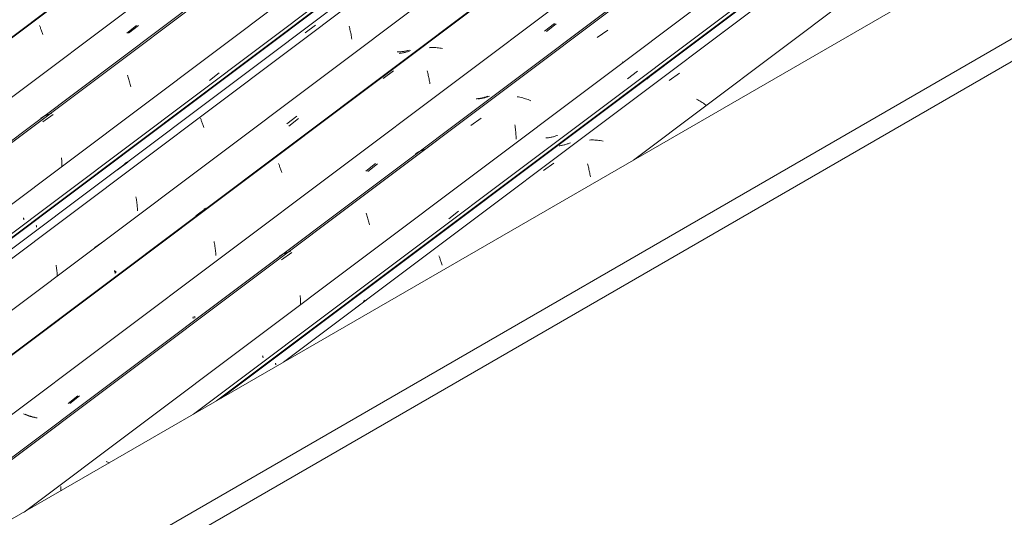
# Model space of a CAD drawing. Header units: metres. Extents: x -16.8 to 29.9, y -11.9 to 37.1.
# Tile 155 of 202: x 26.821 to 28.433, y -5.251 to -4.437. Entities that reach past the tile are written whole.
import ezdxf

# ---------------------------------------------------------------- set-up
doc = ezdxf.new("R2010")
doc.units = ezdxf.units.M
doc.layers.add('A-GLAZ-CWMG', color=7, linetype='Continuous', lineweight=5)
doc.layers.add('A-ROOF', color=7, linetype='Continuous', lineweight=5)

# ---------------------------------------------------------------- blocks, each defined once
blk = doc.blocks.new('FP_619-ISO_04')
at = {"layer": 'A-GLAZ-CWMG'}
blk.add_line((12.0032, -3.2633), (5.6144, -8.0584), dxfattribs=at)
at = {"layer": 'A-GLAZ-CWMG', "color": 9, "true_color": 0xc0c0c0}
for p, q in [((10.4474, -4.4461), (10.4478, -4.4472)), ((10.4478, -4.4472), (10.4483, -4.4483)), ((10.4483, -4.4483), (10.4488, -4.4495)), ((10.4488, -4.4495), (10.4492, -4.4508)), ((10.4492, -4.4508), (10.4497, -4.4521)), ((10.4497, -4.4521), (10.4502, -4.4534)), ((10.4502, -4.4534), (10.4507, -4.4548)), ((10.4507, -4.4548), (10.4513, -4.4562)), ((10.4513, -4.4562), (10.4518, -4.4576)), ((10.4518, -4.4576), (10.4523, -4.4591)), ((10.4523, -4.4591), (10.4528, -4.4607))]:
    blk.add_line(p, q, dxfattribs=at)
blk = doc.blocks.new('FP_620-ISO_04')
at = {"layer": 'A-GLAZ-CWMG', "color": 9, "true_color": 0xc0c0c0}
blk.add_line((10.5932, -4.4588), (10.6093, -4.4462), dxfattribs=at)
blk = doc.blocks.new('FP_621-ISO_04')
at = {"layer": 'A-GLAZ-CWMG'}
blk.add_line((12.047, -3.4026), (5.7427, -8.1343), dxfattribs=at)
blk = doc.blocks.new('FP_622-ISO_04')
at = {"layer": 'A-GLAZ-CWMG', "color": 9, "true_color": 0xc0c0c0}
for p, q in [((10.421, -4.7607), (10.4212, -4.7612)), ((10.4212, -4.7612), (10.4213, -4.7617)), ((10.4213, -4.7617), (10.4214, -4.7621)), ((10.4214, -4.7621), (10.4216, -4.7625)), ((10.4216, -4.7625), (10.4217, -4.7628)), ((10.4217, -4.7628), (10.4217, -4.7631)), ((10.4217, -4.7631), (10.4218, -4.7634)), ((10.4218, -4.764), (10.4217, -4.7641)), ((10.4218, -4.7634), (10.4218, -4.7636)), ((10.4218, -4.7636), (10.4218, -4.7638)), ((10.4218, -4.7638), (10.4218, -4.764))]:
    blk.add_line(p, q, dxfattribs=at)
blk = doc.blocks.new('FP_623-ISO_04')
at = {"layer": 'A-GLAZ-CWMG'}
blk.add_line((5.8511, -8.2098), (12.1651, -3.4708), dxfattribs=at)
blk = doc.blocks.new('Rectangular Mullion - Telha Fibrocimento - Ondulada-V605-ISO_04')
at = {"layer": 'A-GLAZ-CWMG', "true_color": 0xc0c0c0}
h = blk.add_hatch(dxfattribs=at)
h.set_pattern_fill('FP_68', color=9, style=0, pattern_type=2)
h.set_pattern_definition([(352.943, (5.295, -6.288), (0.5141535, 0.0736507), [0.02137, -0.36719, 0.02137, -2.44]), (352.943, (5.295, -6.288), (0.5141535, 0.0736507), [-0.40993, -0.36719, 0.02137, -0.75575, -1.295]), (352.943, (5.295, -6.288), (0.5141535, 0.0736507), [-1.554, 0.02137, -0.36719, 0.02137, -0.88527]), (352.943, (5.295, -6.288), (0.5141535, 0.0736507), [-1.964, -0.23767, 0.02137, -0.62623]), (116.867, (5.487, -6.244), (-0.3683943, 0.452577), [0.02347, -0.40317, 0.02347, -2.679]), (116.867, (5.487, -6.244), (-0.3683943, 0.452577), [-0.4501, -0.40317, 0.02347, -0.82981, -1.422]), (116.867, (5.487, -6.244), (-0.3683943, 0.452577), [-1.707, 0.02347, -0.40317, 0.02347, -0.97202]), (116.867, (5.487, -6.244), (-0.3683943, 0.452577), [-2.157, -0.26096, 0.02347, -0.6876]), (239.918, (5.552, -5.977), (-0.1457585, -0.5262284), [0.02116, -0.36351, 0.02116, -2.415]), (239.918, (5.552, -5.977), (-0.1457585, -0.5262284), [-0.40582, -0.36351, 0.02116, -0.74817, -1.282]), (239.918, (5.552, -5.977), (-0.1457585, -0.5262284), [-1.539, 0.02116, -0.36351, 0.02116, -0.87639]), (239.918, (5.552, -5.977), (-0.1457585, -0.5262284), [-1.944, -0.23528, 0.02116, -0.61995])])
h.paths.add_polyline_path([(5.8545, -8.2059), (12.1641, -3.4702), (12.1592, -3.4674), (5.8515, -8.2017)])
at = {"layer": 'A-GLAZ-CWMG'}
for p, q in [((5.6831, -8.1053), (11.9915, -3.3705)), ((5.8515, -8.2017), (12.1592, -3.4674)), ((5.8545, -8.2059), (12.1641, -3.4702))]:
    blk.add_line(p, q, dxfattribs=at)
for name in ['FP_619-ISO_04', 'FP_621-ISO_04', 'FP_623-ISO_04', 'FP_620-ISO_04', 'FP_622-ISO_04']:
    blk.add_blockref(name, (0, 0), dxfattribs=at)
blk = doc.blocks.new('FP_634-ISO_04')
at = {"layer": 'A-GLAZ-CWMG'}
blk.add_line((12.0033, -3.2645), (5.6146, -8.0596), dxfattribs=at)
blk = doc.blocks.new('FP_635-ISO_04')
at = {"layer": 'A-GLAZ-CWMG', "color": 9, "true_color": 0xc0c0c0}
blk.add_line((10.5902, -4.4584), (10.6063, -4.4458), dxfattribs=at)
blk = doc.blocks.new('FP_636-ISO_04')
at = {"layer": 'A-GLAZ-CWMG'}
blk.add_line((12.1312, -3.3361), (5.7425, -8.1312), dxfattribs=at)
at = {"layer": 'A-GLAZ-CWMG', "color": 9, "true_color": 0xc0c0c0}
for p, q in [((10.5914, -4.5274), (10.592, -4.5291)), ((10.592, -4.5291), (10.5926, -4.5309)), ((10.5926, -4.5309), (10.5931, -4.5327)), ((10.5931, -4.5327), (10.5937, -4.5346)), ((10.5937, -4.5346), (10.5942, -4.5365)), ((10.5942, -4.5365), (10.5947, -4.5384)), ((10.5947, -4.5384), (10.5953, -4.5404)), ((10.5953, -4.5404), (10.5958, -4.5424)), ((10.5958, -4.5424), (10.5963, -4.5445)), ((10.5963, -4.5445), (10.5968, -4.5465)), ((10.4529, -4.6039), (10.4698, -4.5917)), ((10.4557, -4.5941), (10.4539, -4.595)), ((10.4576, -4.5933), (10.4557, -4.5941)), ((10.4594, -4.5925), (10.4576, -4.5933)), ((10.4613, -4.5918), (10.4594, -4.5925)), ((10.4633, -4.5912), (10.4613, -4.5918)), ((10.4652, -4.5906), (10.4633, -4.5912)), ((10.4672, -4.5901), (10.4652, -4.5906)), ((10.4505, -4.5969), (10.4488, -4.5979)), ((10.4522, -4.5959), (10.4505, -4.5969)), ((10.4539, -4.595), (10.4522, -4.5959)), ((10.4834, -4.6624), (10.4836, -4.6645)), ((10.4836, -4.6645), (10.4837, -4.6666)), ((10.4837, -4.6666), (10.4838, -4.6687)), ((10.4838, -4.6687), (10.4838, -4.6708)), ((10.4838, -4.6708), (10.4839, -4.6729)), ((10.4839, -4.6729), (10.4839, -4.675)), ((10.4839, -4.675), (10.4839, -4.6771))]:
    blk.add_line(p, q, dxfattribs=at)
blk = doc.blocks.new('FP_637-ISO_04')
at = {"layer": 'A-GLAZ-CWMG', "color": 9, "true_color": 0xc0c0c0}
for p, q in [((10.7255, -4.5359), (10.7416, -4.5233)), ((10.442, -4.7731), (10.4422, -4.7735)), ((10.4422, -4.7735), (10.4423, -4.7739)), ((10.4423, -4.7739), (10.4424, -4.7743)), ((10.4424, -4.7743), (10.4425, -4.7746)), ((10.4425, -4.7746), (10.4425, -4.7749)), ((10.4425, -4.7749), (10.4426, -4.7752)), ((10.4426, -4.7756), (10.4425, -4.7757)), ((10.4425, -4.7757), (10.4425, -4.7758)), ((10.4426, -4.7752), (10.4426, -4.7754)), ((10.4426, -4.7754), (10.4426, -4.7756))]:
    blk.add_line(p, q, dxfattribs=at)
blk = doc.blocks.new('FP_638-ISO_04')
at = {"layer": 'A-GLAZ-CWMG'}
blk.add_line((12.2643, -3.4139), (5.8756, -8.209), dxfattribs=at)
at = {"layer": 'A-GLAZ-CWMG', "color": 9, "true_color": 0xc0c0c0}
for p, q in [((10.8822, -4.4579), (10.8992, -4.4456)), ((10.9543, -4.4471), (10.9548, -4.4489)), ((10.9548, -4.4489), (10.9553, -4.4508)), ((10.9553, -4.4508), (10.9557, -4.4527)), ((10.9557, -4.4527), (10.9561, -4.4546)), ((10.9561, -4.4546), (10.9566, -4.4565)), ((10.9566, -4.4565), (10.957, -4.4585)), ((10.957, -4.4585), (10.9574, -4.4605)), ((10.9574, -4.4605), (10.9577, -4.4625)), ((10.9577, -4.4625), (10.9581, -4.4645)), ((10.9581, -4.4645), (10.9584, -4.4665)), ((10.9584, -4.4665), (10.9587, -4.4686)), ((10.7109, -4.5976), (10.7114, -4.5988)), ((10.7114, -4.5988), (10.7119, -4.6)), ((10.7119, -4.6), (10.7123, -4.6013)), ((10.7123, -4.6013), (10.7128, -4.6026)), ((10.7128, -4.6026), (10.7133, -4.604)), ((10.7133, -4.604), (10.7139, -4.6054)), ((10.7139, -4.6054), (10.7144, -4.6068)), ((10.7144, -4.6068), (10.7149, -4.6083)), ((10.7149, -4.6083), (10.7154, -4.6099)), ((10.7154, -4.6099), (10.7159, -4.6114)), ((10.7159, -4.6114), (10.7164, -4.613)), ((10.5751, -4.6821), (10.5919, -4.6696)), ((10.5885, -4.6708), (10.5868, -4.672)), ((10.5902, -4.6697), (10.5885, -4.6708)), ((10.6053, -4.7264), (10.6057, -4.7284)), ((10.6057, -4.7284), (10.606, -4.7305)), ((10.606, -4.7305), (10.6063, -4.7325)), ((10.6063, -4.7325), (10.6066, -4.7346)), ((10.6066, -4.7346), (10.6069, -4.7367)), ((10.6069, -4.7367), (10.6071, -4.7388)), ((10.6071, -4.7388), (10.6073, -4.7409)), ((10.6073, -4.7409), (10.6075, -4.743)), ((10.6075, -4.743), (10.6077, -4.7452)), ((10.6077, -4.7452), (10.6078, -4.7473)), ((10.6078, -4.7473), (10.6079, -4.7494))]:
    blk.add_line(p, q, dxfattribs=at)
blk = doc.blocks.new('FP_639-ISO_04')
at = {"layer": 'A-GLAZ-CWMG', "color": 9, "true_color": 0xc0c0c0}
for p, q in [((11.0375, -4.4915), (11.0361, -4.4916)), ((11.0389, -4.4913), (11.0375, -4.4915)), ((11.0403, -4.4912), (11.0389, -4.4913)), ((11.0417, -4.4909), (11.0403, -4.4912)), ((11.0431, -4.4907), (11.0417, -4.4909)), ((11.0445, -4.4904), (11.0431, -4.4907)), ((11.0458, -4.4901), (11.0445, -4.4904)), ((11.0472, -4.4898), (11.0458, -4.4901)), ((11.0485, -4.4894), (11.0472, -4.4898)), ((11.0498, -4.489), (11.0485, -4.4894)), ((11.0511, -4.4885), (11.0498, -4.489)), ((11.0524, -4.488), (11.0511, -4.4885)), ((11.0537, -4.4875), (11.0524, -4.488)), ((11.0549, -4.487), (11.0537, -4.4875)), ((10.8555, -4.6107), (10.8716, -4.5981)), ((10.572, -4.8479), (10.5722, -4.8483)), ((10.5722, -4.8483), (10.5723, -4.8487)), ((10.5723, -4.8487), (10.5724, -4.8491)), ((10.5724, -4.8491), (10.5725, -4.8494)), ((10.5725, -4.8494), (10.5726, -4.8497)), ((10.5726, -4.8505), (10.5725, -4.8506)), ((10.5726, -4.8497), (10.5726, -4.85)), ((10.5726, -4.85), (10.5726, -4.8502)), ((10.5726, -4.8502), (10.5726, -4.8504)), ((10.5726, -4.8504), (10.5726, -4.8505))]:
    blk.add_line(p, q, dxfattribs=at)
blk = doc.blocks.new('FP_640-ISO_04')
at = {"layer": 'A-GLAZ-CWMG'}
blk.add_line((12.3942, -3.489), (6.0055, -8.2841), dxfattribs=at)
at = {"layer": 'A-GLAZ-CWMG', "color": 9, "true_color": 0xc0c0c0}
for p, q in [((11.0872, -4.4823), (11.0851, -4.4824)), ((11.0894, -4.4822), (11.0872, -4.4823)), ((11.0916, -4.4822), (11.0894, -4.4822)), ((11.0938, -4.4822), (11.0916, -4.4822)), ((11.096, -4.4823), (11.0938, -4.4822)), ((11.0982, -4.4824), (11.096, -4.4823)), ((11.1005, -4.4827), (11.0982, -4.4824)), ((11.1027, -4.4829), (11.1005, -4.4827)), ((11.105, -4.4832), (11.1027, -4.4829)), ((11.1073, -4.4836), (11.105, -4.4832)), ((11.0102, -4.5328), (11.0271, -4.5205)), ((11.082, -4.5203), (11.0825, -4.5221)), ((11.0825, -4.5221), (11.083, -4.5239)), ((11.083, -4.5239), (11.0835, -4.5258)), ((11.0835, -4.5258), (11.0839, -4.5277)), ((11.0839, -4.5277), (11.0844, -4.5296)), ((11.0844, -4.5296), (11.0848, -4.5315)), ((11.0848, -4.5315), (11.0852, -4.5334)), ((11.0852, -4.5334), (11.0856, -4.5354)), ((11.0856, -4.5354), (11.086, -4.5374)), ((11.086, -4.5374), (11.0863, -4.5394)), ((11.0863, -4.5394), (11.0867, -4.5415)), ((10.8387, -4.6719), (10.8391, -4.673)), ((10.8391, -4.673), (10.8396, -4.6742)), ((10.8396, -4.6742), (10.8401, -4.6754)), ((10.8401, -4.6754), (10.8405, -4.6767)), ((10.8405, -4.6767), (10.841, -4.678)), ((10.841, -4.678), (10.8415, -4.6793)), ((10.8415, -4.6793), (10.8421, -4.6807)), ((10.8421, -4.6807), (10.8426, -4.6821)), ((10.8426, -4.6821), (10.8431, -4.6836)), ((10.8431, -4.6836), (10.8436, -4.6851)), ((10.8436, -4.6851), (10.8441, -4.6866)), ((10.7035, -4.7577), (10.7203, -4.7452)), ((10.7188, -4.7456), (10.7172, -4.7467)), ((10.7332, -4.7994), (10.7336, -4.8014)), ((10.7336, -4.8014), (10.7339, -4.8034)), ((10.7339, -4.8034), (10.7343, -4.8055)), ((10.7343, -4.8055), (10.7346, -4.8075)), ((10.7346, -4.8075), (10.7349, -4.8096)), ((10.7349, -4.8096), (10.7352, -4.8117)), ((10.7352, -4.8117), (10.7354, -4.8137)), ((10.7354, -4.8137), (10.7357, -4.8159)), ((10.7357, -4.8159), (10.7359, -4.818)), ((10.7359, -4.818), (10.736, -4.8201)), ((10.736, -4.8201), (10.7362, -4.8222))]:
    blk.add_line(p, q, dxfattribs=at)
blk = doc.blocks.new('FP_641-ISO_04')
at = {"layer": 'A-GLAZ-CWMG', "color": 9, "true_color": 0xc0c0c0}
for p, q in [((11.2774, -4.4558), (11.2935, -4.4432)), ((11.1841, -4.5615), (11.1829, -4.562)), ((11.1666, -4.5659), (11.1652, -4.566)), ((11.168, -4.5658), (11.1666, -4.5659)), ((11.1695, -4.5656), (11.168, -4.5658)), ((11.1709, -4.5654), (11.1695, -4.5656)), ((11.1722, -4.5651), (11.1709, -4.5654)), ((11.1736, -4.5648), (11.1722, -4.5651)), ((11.175, -4.5645), (11.1736, -4.5648)), ((11.1763, -4.5642), (11.175, -4.5645)), ((11.1777, -4.5638), (11.1763, -4.5642)), ((11.179, -4.5634), (11.1777, -4.5638)), ((11.1803, -4.563), (11.179, -4.5634)), ((11.1816, -4.5625), (11.1803, -4.563)), ((11.1829, -4.562), (11.1816, -4.5625)), ((10.9847, -4.685), (11.0007, -4.6724)), ((10.7013, -4.9224), (10.7015, -4.9228)), ((10.7015, -4.9228), (10.7016, -4.9232)), ((10.7016, -4.9232), (10.7017, -4.9236)), ((10.7017, -4.9236), (10.7018, -4.9239)), ((10.7018, -4.9239), (10.7019, -4.9242)), ((10.7019, -4.925), (10.7018, -4.9251)), ((10.7019, -4.9242), (10.7019, -4.9245)), ((10.7019, -4.9245), (10.7019, -4.9247)), ((10.7019, -4.9247), (10.7019, -4.9249)), ((10.7019, -4.9249), (10.7019, -4.925)), ((10.497, -5.0647), (10.5131, -5.0523)), ((10.4252, -5.0826), (10.4239, -5.0821)), ((10.4266, -5.0831), (10.4252, -5.0826)), ((10.4279, -5.0836), (10.4266, -5.0831)), ((10.4292, -5.0841), (10.4279, -5.0836)), ((10.4306, -5.0846), (10.4292, -5.0841)), ((10.432, -5.0851), (10.4306, -5.0846)), ((10.4334, -5.0855), (10.432, -5.0851)), ((10.4348, -5.0859), (10.4334, -5.0855)), ((10.4362, -5.0864), (10.4348, -5.0859)), ((10.4376, -5.0868), (10.4362, -5.0864)), ((10.439, -5.0872), (10.4376, -5.0868)), ((10.4405, -5.0875), (10.439, -5.0872)), ((10.4419, -5.0879), (10.4405, -5.0875)), ((10.4434, -5.0882), (10.4419, -5.0879))]:
    blk.add_line(p, q, dxfattribs=at)
blk = doc.blocks.new('FP_642-ISO_04')
at = {"layer": 'A-GLAZ-CWMG'}
blk.add_line((12.438, -3.6283), (7.0113, -7.7013), dxfattribs=at)
blk = doc.blocks.new('FP_643-ISO_04')
at = {"layer": 'A-GLAZ-CWMG', "color": 9, "true_color": 0xc0c0c0}
for p, q in [((11.2942, -4.6263), (11.2929, -4.6268)), ((11.2954, -4.6258), (11.2942, -4.6263)), ((11.2778, -4.63), (11.2764, -4.6301)), ((11.2793, -4.6299), (11.2778, -4.63)), ((11.2807, -4.6297), (11.2793, -4.6299)), ((11.2821, -4.6295), (11.2807, -4.6297)), ((11.2835, -4.6293), (11.2821, -4.6295)), ((11.2849, -4.629), (11.2835, -4.6293)), ((11.2862, -4.6287), (11.2849, -4.629)), ((11.2876, -4.6284), (11.2862, -4.6287)), ((11.2889, -4.628), (11.2876, -4.6284)), ((11.2903, -4.6276), (11.2889, -4.628)), ((11.2916, -4.6272), (11.2903, -4.6276)), ((11.2929, -4.6268), (11.2916, -4.6272)), ((10.8127, -4.9866), (10.8129, -4.987)), ((10.8129, -4.987), (10.813, -4.9875)), ((10.813, -4.9875), (10.8131, -4.9878)), ((10.8131, -4.9878), (10.8132, -4.9882)), ((10.8132, -4.9882), (10.8133, -4.9885)), ((10.8133, -4.9885), (10.8133, -4.9887)), ((10.8133, -4.9887), (10.8134, -4.989)), ((10.8134, -4.9892), (10.8133, -4.9893)), ((10.8133, -4.9893), (10.8133, -4.9894)), ((10.8134, -4.989), (10.8134, -4.9892))]:
    blk.add_line(p, q, dxfattribs=at)
blk = doc.blocks.new('FP_644-ISO_04')
at = {"layer": 'A-GLAZ-CWMG'}
blk.add_line((10.745, -5.0559), (12.5561, -3.6965), dxfattribs=at)
at = {"layer": 'A-GLAZ-CWMG', "color": 9, "true_color": 0xc0c0c0}
for p, q in [((11.4466, -4.5295), (11.4454, -4.5307)), ((11.4478, -4.5282), (11.4466, -4.5295)), ((11.4429, -4.533), (11.4415, -4.5341)), ((11.4442, -4.5319), (11.4429, -4.533)), ((11.4454, -4.5307), (11.4442, -4.5319))]:
    blk.add_line(p, q, dxfattribs=at)
blk = doc.blocks.new('Rectangular Mullion - Telha Fibrocimento - Ondulada-V626-ISO_04')
at = {"layer": 'A-GLAZ-CWMG', "true_color": 0xc0c0c0}
h = blk.add_hatch(dxfattribs=at)
h.set_pattern_fill('FP_69', color=9, style=0, pattern_type=2)
h.set_pattern_definition([(352.943, (5.463, -6.196), (0.5141535, 0.0736507), [0.02137, -0.36719, 0.02137, -2.44]), (352.943, (5.463, -6.196), (0.5141535, 0.0736507), [-0.40993, -0.36719, 0.02137, -0.75575, -1.295]), (352.943, (5.463, -6.196), (0.5141535, 0.0736507), [-1.554, 0.02137, -0.36719, 0.02137, -0.88527]), (352.943, (5.463, -6.196), (0.5141535, 0.0736507), [-1.964, -0.23767, 0.02137, -0.62623]), (116.867, (5.656, -6.151), (-0.3683943, 0.452577), [0.02347, -0.40317, 0.02347, -2.679]), (116.867, (5.656, -6.151), (-0.3683943, 0.452577), [-0.4501, -0.40317, 0.02347, -0.82981, -1.422]), (116.867, (5.656, -6.151), (-0.3683943, 0.452577), [-1.707, 0.02347, -0.40317, 0.02347, -0.97202]), (116.867, (5.656, -6.151), (-0.3683943, 0.452577), [-2.157, -0.26096, 0.02347, -0.6876]), (239.918, (5.72, -5.884), (-0.1457585, -0.5262284), [0.02116, -0.36351, 0.02116, -2.415]), (239.918, (5.72, -5.884), (-0.1457585, -0.5262284), [-0.40582, -0.36351, 0.02116, -0.74817, -1.282]), (239.918, (5.72, -5.884), (-0.1457585, -0.5262284), [-1.539, 0.02116, -0.36351, 0.02116, -0.87639]), (239.918, (5.72, -5.884), (-0.1457585, -0.5262284), [-1.944, -0.23528, 0.02116, -0.61995])])
h.paths.add_polyline_path([(6.2455, -8.4317), (6.8918, -7.9466), (6.8918, -7.9401), (6.2425, -8.4274)])
h.paths.add_polyline_path([(7.8712, -7.205), (7.9088, -7.1833), (10.399, -5.3143), (10.399, -5.3078), (7.8855, -7.1942)])
h.paths.add_polyline_path([(10.6997, -5.0821), (10.7412, -5.0574), (12.5551, -3.6959), (12.5502, -3.6931), (10.7139, -5.0714)])
at = {"layer": 'A-GLAZ-CWMG'}
for p, q in [((5.8147, -8.1812), (12.123, -3.4465)), ((6.0742, -8.3311), (12.3825, -3.5963)), ((10.6997, -5.0821), (12.5502, -3.6931)), ((10.7372, -5.0604), (12.5551, -3.6959))]:
    blk.add_line(p, q, dxfattribs=at)
for name in ['FP_634-ISO_04', 'FP_636-ISO_04', 'FP_638-ISO_04', 'FP_640-ISO_04', 'FP_635-ISO_04', 'FP_637-ISO_04', 'FP_642-ISO_04', 'FP_639-ISO_04', 'FP_644-ISO_04', 'FP_641-ISO_04', 'FP_643-ISO_04']:
    blk.add_blockref(name, (0, 0), dxfattribs=at)
blk = doc.blocks.new('FP_653-ISO_04')
at = {"layer": 'A-GLAZ-CWMG'}
blk.add_line((12.1897, -3.4853), (5.8851, -8.2173), dxfattribs=at)
at = {"layer": 'A-GLAZ-CWMG', "color": 9, "true_color": 0xc0c0c0}
for p, q in [((10.5378, -4.8093), (10.5545, -4.7976)), ((10.4746, -4.838), (10.4749, -4.84)), ((10.4749, -4.84), (10.4752, -4.842)), ((10.4752, -4.842), (10.4755, -4.844)), ((10.4755, -4.844), (10.4757, -4.846)), ((10.4757, -4.846), (10.4759, -4.8481)), ((10.4759, -4.8481), (10.4761, -4.8502)), ((10.4761, -4.8502), (10.4762, -4.8522)), ((10.4762, -4.8522), (10.4763, -4.8543)), ((10.4763, -4.8543), (10.4764, -4.8564))]:
    blk.add_line(p, q, dxfattribs=at)
blk = doc.blocks.new('FP_654-ISO_04')
at = {"layer": 'A-GLAZ-CWMG', "color": 9, "true_color": 0xc0c0c0}
for p, q in [((11.0344, -4.4891), (11.0329, -4.4891)), ((11.036, -4.489), (11.0344, -4.4891)), ((11.0376, -4.489), (11.036, -4.489)), ((11.0391, -4.4889), (11.0376, -4.489)), ((11.0407, -4.4888), (11.0391, -4.4889)), ((11.0422, -4.4886), (11.0407, -4.4888)), ((11.0437, -4.4884), (11.0422, -4.4886)), ((11.0452, -4.4882), (11.0437, -4.4884)), ((11.0467, -4.4879), (11.0452, -4.4882)), ((11.0482, -4.4876), (11.0467, -4.4879)), ((11.0497, -4.4872), (11.0482, -4.4876)), ((11.0512, -4.4869), (11.0497, -4.4872)), ((11.0526, -4.4864), (11.0512, -4.4869)), ((10.8524, -4.6068), (10.8685, -4.5942)), ((10.57, -4.8469), (10.5702, -4.8475)), ((10.5702, -4.8475), (10.5704, -4.8481)), ((10.5704, -4.8481), (10.5706, -4.8486)), ((10.5706, -4.8486), (10.5708, -4.8491)), ((10.5708, -4.8491), (10.5709, -4.8495)), ((10.5709, -4.8495), (10.5711, -4.8499)), ((10.5711, -4.8499), (10.5712, -4.8502)), ((10.5712, -4.8502), (10.5713, -4.8506)), ((10.5713, -4.8506), (10.5713, -4.8508)), ((10.5713, -4.8508), (10.5714, -4.8511)), ((10.5714, -4.8515), (10.5713, -4.8516)), ((10.5714, -4.8511), (10.5714, -4.8513)), ((10.5714, -4.8513), (10.5714, -4.8515))]:
    blk.add_line(p, q, dxfattribs=at)
blk = doc.blocks.new('FP_655-ISO_04')
at = {"layer": 'A-GLAZ-CWMG'}
blk.add_line((12.3943, -3.4903), (6.0056, -8.2853), dxfattribs=at)
blk = doc.blocks.new('FP_656-ISO_04')
at = {"layer": 'A-GLAZ-CWMG', "color": 9, "true_color": 0xc0c0c0}
for p, q in [((11.2743, -4.4553), (11.2905, -4.4426)), ((11.1813, -4.5617), (11.18, -4.5622)), ((11.1636, -4.5658), (11.1622, -4.5659)), ((11.165, -4.5657), (11.1636, -4.5658)), ((11.1665, -4.5655), (11.165, -4.5657)), ((11.1679, -4.5653), (11.1665, -4.5655)), ((11.1693, -4.5651), (11.1679, -4.5653)), ((11.1707, -4.5648), (11.1693, -4.5651)), ((11.172, -4.5646), (11.1707, -4.5648)), ((11.1734, -4.5642), (11.172, -4.5646)), ((11.1748, -4.5639), (11.1734, -4.5642)), ((11.1761, -4.5635), (11.1748, -4.5639)), ((11.1774, -4.5631), (11.1761, -4.5635)), ((11.1787, -4.5627), (11.1774, -4.5631)), ((11.18, -4.5622), (11.1787, -4.5627)), ((10.9816, -4.6846), (10.9977, -4.6721)), ((10.6985, -4.9225), (10.6987, -4.923)), ((10.6987, -4.923), (10.6988, -4.9234)), ((10.6988, -4.9234), (10.699, -4.9238)), ((10.699, -4.9238), (10.6991, -4.9241)), ((10.6991, -4.9241), (10.6991, -4.9245)), ((10.6991, -4.9245), (10.6992, -4.9247)), ((10.6992, -4.9255), (10.6991, -4.9256)), ((10.6992, -4.9247), (10.6992, -4.925)), ((10.6992, -4.925), (10.6992, -4.9252)), ((10.6992, -4.9252), (10.6992, -4.9254)), ((10.6992, -4.9254), (10.6992, -4.9255)), ((10.4941, -5.0646), (10.5102, -5.0521)), ((10.4224, -5.0822), (10.4211, -5.0817)), ((10.4237, -5.0827), (10.4224, -5.0822)), ((10.4251, -5.0832), (10.4237, -5.0827)), ((10.4264, -5.0837), (10.4251, -5.0832)), ((10.4278, -5.0842), (10.4264, -5.0837)), ((10.4291, -5.0847), (10.4278, -5.0842)), ((10.4305, -5.0852), (10.4291, -5.0847)), ((10.4319, -5.0856), (10.4305, -5.0852)), ((10.4333, -5.086), (10.4319, -5.0856)), ((10.4347, -5.0864), (10.4333, -5.086)), ((10.4362, -5.0868), (10.4347, -5.0864)), ((10.4376, -5.0872), (10.4362, -5.0868)), ((10.439, -5.0876), (10.4376, -5.0872)), ((10.4405, -5.0879), (10.439, -5.0876))]:
    blk.add_line(p, q, dxfattribs=at)
blk = doc.blocks.new('FP_657-ISO_04')
at = {"layer": 'A-GLAZ-CWMG'}
blk.add_line((12.5222, -3.5618), (6.9919, -7.7126), dxfattribs=at)
at = {"layer": 'A-GLAZ-CWMG', "color": 9, "true_color": 0xc0c0c0}
for p, q in [((11.3605, -4.4655), (11.3776, -4.4537)), ((11.4031, -4.5064), (11.4016, -4.5054)), ((11.2317, -4.563), (11.2294, -4.5626)), ((11.234, -4.5635), (11.2317, -4.563)), ((11.2362, -4.5641), (11.234, -4.5635)), ((11.2385, -4.5646), (11.2362, -4.5641)), ((11.2408, -4.5653), (11.2385, -4.5646)), ((11.243, -4.566), (11.2408, -4.5653)), ((11.2453, -4.5667), (11.243, -4.566)), ((11.2475, -4.5674), (11.2453, -4.5667)), ((11.2497, -4.5682), (11.2475, -4.5674)), ((11.2519, -4.5691), (11.2497, -4.5682)), ((11.1535, -4.6099), (11.1706, -4.5979)), ((11.2256, -4.6087), (11.226, -4.6109)), ((11.226, -4.6109), (11.2263, -4.6132)), ((11.2263, -4.6132), (11.2266, -4.6155)), ((11.2266, -4.6155), (11.2269, -4.6178)), ((11.2269, -4.6178), (11.2271, -4.6201)), ((11.2271, -4.6201), (11.2273, -4.6225)), ((11.2273, -4.6225), (11.2275, -4.6248)), ((11.2275, -4.6248), (11.2276, -4.6272)), ((11.2276, -4.6272), (11.2277, -4.6295)), ((11.2277, -4.6295), (11.2278, -4.6319)), ((11.0644, -4.6551), (11.0628, -4.6562)), ((11.0661, -4.654), (11.0644, -4.6551)), ((11.0678, -4.653), (11.0661, -4.654)), ((11.0696, -4.6521), (11.0678, -4.653)), ((11.0713, -4.6512), (11.0696, -4.6521)), ((11.0732, -4.6504), (11.0713, -4.6512)), ((11.075, -4.6496), (11.0732, -4.6504)), ((11.0769, -4.6489), (11.075, -4.6496)), ((10.9824, -4.7531), (10.9829, -4.7548)), ((10.9829, -4.7548), (10.9835, -4.7566)), ((10.9835, -4.7566), (10.9841, -4.7584)), ((10.9841, -4.7584), (10.9846, -4.7603)), ((10.9846, -4.7603), (10.9851, -4.7622)), ((10.9851, -4.7622), (10.9857, -4.7641)), ((10.9857, -4.7641), (10.9862, -4.7661)), ((10.9862, -4.7661), (10.9867, -4.7681)), ((10.9867, -4.7681), (10.9872, -4.7701)), ((10.9872, -4.7701), (10.9877, -4.7722)), ((10.8437, -4.8296), (10.8607, -4.8174)), ((10.8485, -4.819), (10.8467, -4.8198)), ((10.8504, -4.8183), (10.8485, -4.819)), ((10.8523, -4.8176), (10.8504, -4.8183)), ((10.8542, -4.8169), (10.8523, -4.8176)), ((10.8561, -4.8163), (10.8542, -4.8169)), ((10.8581, -4.8158), (10.8561, -4.8163)), ((10.8414, -4.8227), (10.8398, -4.8237)), ((10.8431, -4.8217), (10.8414, -4.8227)), ((10.8449, -4.8207), (10.8431, -4.8217)), ((10.8467, -4.8198), (10.8449, -4.8207)), ((10.8742, -4.8879), (10.8744, -4.8901)), ((10.8744, -4.8901), (10.8745, -4.8922)), ((10.8745, -4.8922), (10.8746, -4.8944)), ((10.8746, -4.8944), (10.8747, -4.8965)), ((10.8747, -4.8965), (10.8747, -4.8987)), ((10.8747, -4.8987), (10.8748, -4.9008)), ((10.8748, -4.9008), (10.8747, -4.903))]:
    blk.add_line(p, q, dxfattribs=at)
blk = doc.blocks.new('FP_658-ISO_04')
at = {"layer": 'A-GLAZ-CWMG', "color": 9, "true_color": 0xc0c0c0}
for p, q in [((11.4101, -4.5333), (11.4262, -4.5207)), ((11.3021, -4.6424), (11.3007, -4.6426)), ((11.3035, -4.6421), (11.3021, -4.6424)), ((11.3048, -4.6418), (11.3035, -4.6421)), ((11.3062, -4.6415), (11.3048, -4.6418)), ((11.3076, -4.6412), (11.3062, -4.6415)), ((11.3089, -4.6408), (11.3076, -4.6412)), ((11.3102, -4.6404), (11.3089, -4.6408)), ((11.3115, -4.6399), (11.3102, -4.6404)), ((11.3128, -4.6395), (11.3115, -4.6399)), ((11.3141, -4.639), (11.3128, -4.6395)), ((11.3153, -4.6384), (11.3141, -4.639)), ((11.3166, -4.6379), (11.3153, -4.6384)), ((11.2993, -4.6428), (11.2979, -4.6429)), ((11.3007, -4.6426), (11.2993, -4.6428)), ((11.1174, -4.7624), (11.1335, -4.7498)), ((10.8338, -4.9988), (10.8339, -4.9993)), ((10.8339, -4.9993), (10.834, -4.9996)), ((10.834, -4.9996), (10.8341, -5)), ((10.8341, -5), (10.8342, -5.0002)), ((10.8342, -5.001), (10.8341, -5.0011)), ((10.8342, -5.0002), (10.8342, -5.0005)), ((10.8342, -5.0005), (10.8342, -5.0007)), ((10.8342, -5.0007), (10.8342, -5.0009)), ((10.8342, -5.0009), (10.8342, -5.001)), ((10.5578, -5.1601), (10.5565, -5.1596)), ((10.5591, -5.1606), (10.5578, -5.1601)), ((10.5605, -5.1611), (10.5591, -5.1606)), ((10.5618, -5.1616), (10.5605, -5.1611)), ((10.4825, -5.2002), (10.4825, -5.2017)), ((10.4825, -5.2017), (10.4825, -5.2032)), ((10.4825, -5.2032), (10.4825, -5.2046)), ((10.4825, -5.2046), (10.4825, -5.2061)), ((10.4825, -5.2061), (10.4826, -5.2074))]:
    blk.add_line(p, q, dxfattribs=at)
blk = doc.blocks.new('FP_659-ISO_04')
at = {"layer": 'A-GLAZ-CWMG'}
blk.add_line((12.6554, -3.6397), (10.8467, -4.9972), dxfattribs=at)
at = {"layer": 'A-GLAZ-CWMG', "color": 9, "true_color": 0xc0c0c0}
for p, q in [((11.5658, -4.4564), (11.5658, -4.4566)), ((11.4784, -4.536), (11.4954, -4.5239)), ((11.5251, -4.5676), (11.5231, -4.5665)), ((11.527, -4.5687), (11.5251, -4.5676)), ((11.5288, -4.5699), (11.527, -4.5687)), ((11.5307, -4.571), (11.5288, -4.5699)), ((11.5325, -4.5722), (11.5307, -4.571)), ((11.5343, -4.5734), (11.5325, -4.5722)), ((11.536, -4.5746), (11.5343, -4.5734)), ((11.5377, -4.5757), (11.536, -4.5746)), ((11.5393, -4.5769), (11.5377, -4.5757)), ((11.3499, -4.6334), (11.3478, -4.6335)), ((11.3521, -4.6334), (11.3499, -4.6334)), ((11.3543, -4.6334), (11.3521, -4.6334)), ((11.3565, -4.6335), (11.3543, -4.6334)), ((11.3588, -4.6336), (11.3565, -4.6335)), ((11.361, -4.6338), (11.3588, -4.6336)), ((11.3633, -4.6341), (11.361, -4.6338)), ((11.3655, -4.6344), (11.3633, -4.6341)), ((11.3678, -4.6348), (11.3655, -4.6344)), ((11.37, -4.6352), (11.3678, -4.6348)), ((11.2727, -4.6835), (11.2896, -4.6713)), ((11.3447, -4.6723), (11.3452, -4.6741)), ((11.3452, -4.6741), (11.3457, -4.6759)), ((11.3457, -4.6759), (11.3461, -4.6778)), ((11.3461, -4.6778), (11.3466, -4.6797)), ((11.3466, -4.6797), (11.347, -4.6816)), ((11.347, -4.6816), (11.3474, -4.6836)), ((11.3474, -4.6836), (11.3478, -4.6855)), ((11.3478, -4.6855), (11.3482, -4.6875)), ((11.3482, -4.6875), (11.3485, -4.6895)), ((11.3485, -4.6895), (11.3489, -4.6916)), ((11.3489, -4.6916), (11.3492, -4.6936)), ((11.1012, -4.823), (11.1016, -4.8242)), ((11.1016, -4.8242), (11.1021, -4.8254)), ((11.1021, -4.8254), (11.1026, -4.8266)), ((11.1026, -4.8266), (11.1031, -4.8279)), ((11.1031, -4.8279), (11.1036, -4.8293)), ((11.1036, -4.8293), (11.1041, -4.8306)), ((11.1041, -4.8306), (11.1046, -4.8321)), ((11.1046, -4.8321), (11.1051, -4.8335)), ((11.1051, -4.8335), (11.1056, -4.835)), ((11.1056, -4.835), (11.1061, -4.8366)), ((11.1061, -4.8366), (11.1066, -4.8381)), ((10.9655, -4.908), (10.9824, -4.8955)), ((10.9792, -4.8968), (10.9776, -4.8979)), ((10.9807, -4.8957), (10.9792, -4.8968))]:
    blk.add_line(p, q, dxfattribs=at)
blk = doc.blocks.new('Rectangular Mullion - Telha Fibrocimento - Ondulada-V647-ISO_04')
at = {"layer": 'A-GLAZ-CWMG'}
for p, q in [((5.9455, -8.2568), (12.2539, -3.522)), ((10.4222, -5.2423), (12.5137, -3.6725)), ((11.4198, -4.6663), (12.6442, -3.7473))]:
    blk.add_line(p, q, dxfattribs=at)
for name in ['FP_653-ISO_04', 'FP_655-ISO_04', 'FP_657-ISO_04', 'FP_659-ISO_04', 'FP_654-ISO_04', 'FP_656-ISO_04', 'FP_658-ISO_04']:
    blk.add_blockref(name, (0, 0), dxfattribs=at)
blk = doc.blocks.new('RUFO_1_ - RUFO_1_-1923193-ISO_04')
at = {"layer": 'A-ROOF'}
for p, q in [((13.0047, -3.7512), (10.3848, -5.2638)), ((13.2805, -3.7512), (10.5227, -5.3435)), ((13.2805, -3.788), (10.5227, -5.3802))]:
    blk.add_line(p, q, dxfattribs=at)

msp = doc.modelspace()

# ---------------------------------------------------------------- block references
at = {"layer": 'A-GLAZ-CWMG'}
for name in ['Rectangular Mullion - Telha Fibrocimento - Ondulada-V605-ISO_04', 'Rectangular Mullion - Telha Fibrocimento - Ondulada-V626-ISO_04', 'Rectangular Mullion - Telha Fibrocimento - Ondulada-V647-ISO_04']:
    msp.add_blockref(name, (16.4058, 0), dxfattribs=at)
at = {"layer": 'A-ROOF'}
msp.add_blockref('RUFO_1_ - RUFO_1_-1923193-ISO_04', (16.4058, 0), dxfattribs=at)

doc.saveas('drawing.dxf')
